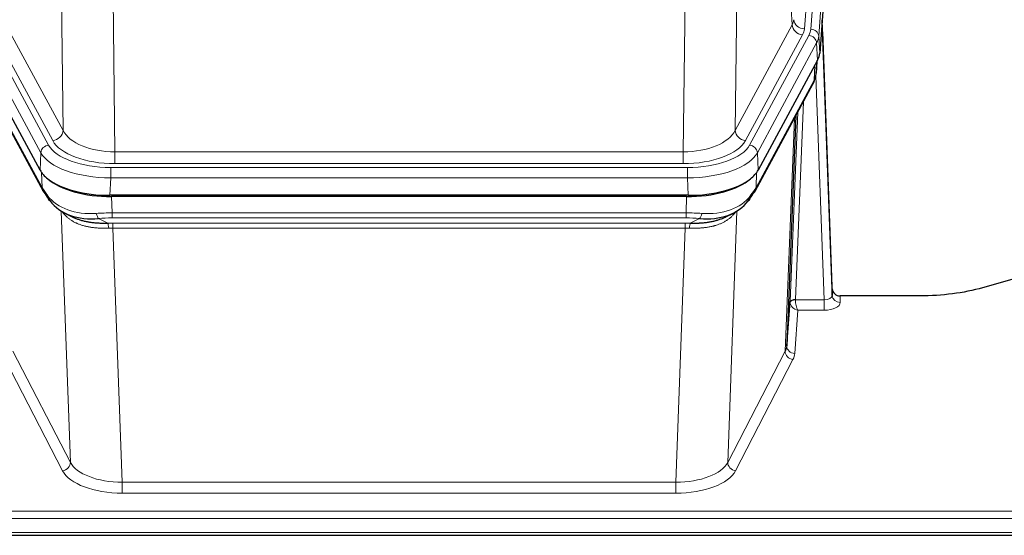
# Model space of a CAD drawing. Header units: inches. Extents: x 0 to 23760, y -13 to 16800.
# Tile 200 of 223: x 19419 to 19788, y 14107 to 14300. Entities that reach past the tile are written whole.
import ezdxf

# ---------------------------------------------------------------- set-up
doc = ezdxf.new("R2010")
doc.units = ezdxf.units.IN
doc.layers.add('254', color=7, linetype='Continuous', true_color=0xffffff)

msp = doc.modelspace()

# ---------------------------------------------------------------- linework, layer by layer
at = {"layer": '254', "color": 110, "linetype": 'Continuous', "lineweight": 13}
for p, q in [((19725.976, 14469.775), (19712.909, 14297.002)), ((19715.257, 14296.85), (19728.367, 14470.21)), ((19731.361, 14467.64), (19718.251, 14294.28)), ((19708.336, 14298.52), (19703.984, 14372.772)), ((19435.456, 14258.977), (19434.498, 14334.627)), ((19687.942, 14334.627), (19686.984, 14258.977)), ((19453.93, 14327.437), (19454.898, 14250.942)), ((19667.541, 14250.942), (19668.51, 14327.437)), ((19414.104, 14298.52), (19435.456, 14258.977)), ((19686.984, 14258.977), (19708.336, 14298.52)), ((19407.881, 14294.559), (19430.055, 14253.493)), ((19431.58, 14255.168), (19410.228, 14294.711)), ((19690.86, 14255.168), (19712.212, 14294.711)), ((19692.385, 14253.493), (19714.559, 14294.559)), ((19718.251, 14294.28), (19718.624, 14287.907)), ((19427.148, 14250.637), (19404.974, 14291.702)), ((19717.466, 14291.702), (19695.292, 14250.637)), ((19717.84, 14285.33), (19717.466, 14291.702)), ((19716.57, 14277.825), (19716.788, 14283.383)), ((19717.355, 14280.405), (19717.709, 14285.089)), ((19720.336, 14195.582), (19717.206, 14279.433)), ((19405.87, 14277.825), (19427.617, 14237.55)), ((19694.823, 14237.55), (19716.57, 14277.825)), ((19712.553, 14269.72), (19709.53, 14195.668)), ((19707.533, 14194.903), (19710.426, 14265.78)), ((19705.719, 14176.274), (19709.186, 14263.485)), ((19426.855, 14244.115), (19427.148, 14250.637)), ((19454.898, 14246.528), (19454.898, 14250.942)), ((19454.898, 14250.942), (19667.541, 14250.942)), ((19667.541, 14246.528), (19667.541, 14250.942)), ((19695.292, 14250.637), (19695.585, 14244.115)), ((19667.541, 14246.528), (19454.898, 14246.528)), ((19427.617, 14237.55), (19427.441, 14243.186)), ((19453.31, 14245.104), (19669.13, 14245.104)), ((19453.31, 14241.199), (19453.31, 14245.104)), ((19669.13, 14241.199), (19669.13, 14245.104)), ((19694.999, 14243.186), (19694.823, 14237.55)), ((19453.31, 14241.199), (19453.017, 14234.677)), ((19669.13, 14241.199), (19453.31, 14241.199)), ((19669.423, 14234.677), (19669.13, 14241.199)), ((19453.608, 14234.196), (19453.799, 14228.105)), ((19668.641, 14228.105), (19668.832, 14234.196)), ((19438.206, 14134.66), (19434.77, 14228.799)), ((19453.799, 14226.239), (19453.799, 14228.105)), ((19453.799, 14228.105), (19668.641, 14228.105)), ((19668.641, 14226.239), (19668.641, 14228.105)), ((19687.67, 14228.799), (19684.234, 14134.66)), ((19448.775, 14226.011), (19452.228, 14224.266)), ((19668.641, 14226.239), (19453.799, 14226.239)), ((19454.141, 14224.297), (19668.299, 14224.297)), ((19454.141, 14222.431), (19454.141, 14224.297)), ((19668.299, 14222.431), (19668.299, 14224.297)), ((19670.211, 14224.266), (19673.665, 14226.011)), ((19454.141, 14222.431), (19457.615, 14127.256)), ((19668.299, 14222.431), (19454.141, 14222.431)), ((19664.825, 14127.256), (19668.299, 14222.431)), ((19709.531, 14195.582), (19720.336, 14195.582)), ((19720.336, 14195.582), (19720.336, 14191.666)), ((19726.317, 14197.028), (19726.328, 14194.581)), ((19710.494, 14191.666), (19709.301, 14175.518)), ((19720.336, 14191.666), (19710.494, 14191.666)), ((19416.721, 14176.274), (19438.206, 14134.66)), ((19684.234, 14134.66), (19705.719, 14176.274)), ((19435.298, 14131.596), (19413.813, 14173.211)), ((19708.627, 14173.211), (19687.142, 14131.596)), ((19457.615, 14127.256), (19457.615, 14123.155)), ((19457.615, 14127.256), (19664.825, 14127.256)), ((19664.825, 14127.256), (19664.825, 14123.155)), ((19664.825, 14123.155), (19457.615, 14123.155)), ((19283.22, 14116.394), (19840.22, 14116.394)), ((19283.22, 14113.66), (19840.22, 14113.66)), ((19283.22, 14108.412), (19840.22, 14108.412))]:
    msp.add_line(p, q, dxfattribs=at)
at = {"layer": '254', "color": 2, "linetype": 'Continuous', "lineweight": 25}
for p, q in [((19731.742, 14461.361), (19718.624, 14287.907)), ((19723.318, 14199.65), (19719.561, 14300.289)), ((19719.641, 14295.895), (19723.329, 14197.113)), ((19426.855, 14244.115), (19404.6, 14285.33)), ((19717.84, 14285.33), (19695.585, 14244.115)), ((19717.349, 14280.291), (19717.712, 14285.093)), ((19717.526, 14284.749), (19717.355, 14280.405)), ((19717.349, 14280.291), (19717.355, 14280.405)), ((19406.229, 14276.495), (19427.976, 14236.22)), ((19694.464, 14236.22), (19716.211, 14276.495)), ((19709.732, 14264.495), (19706.304, 14178.285)), ((19669.423, 14234.677), (19453.017, 14234.677)), ((19668.832, 14234.196), (19453.608, 14234.196)), ((19436.118, 14228.044), (19438.861, 14226.657)), ((19683.529, 14226.632), (19686.322, 14228.044)), ((19795.764, 14204.6), (19779.599, 14200.069)), ((19723.329, 14197.113), (19723.318, 14199.65)), ((19706.304, 14178.285), (19707.533, 14194.903)), ((19756.22, 14197.028), (19726.317, 14197.028)), ((19283.22, 14107.397), (19840.22, 14107.397))]:
    msp.add_line(p, q, dxfattribs=at)
at = {"layer": '254', "color": 110, "linetype": 'Continuous', "lineweight": 13}
for centre, major_axis, ratio, start_param, end_param in [((19688.891, 14300.941), (-20.038, 0.241), 0.4621297, 2.903225, 3.1123764), ((19712.212, 14298.259), (3.52, -1.9), 0.8606628, 3.6289862, 5.1474227), ((19712.909, 14300.55), (3.989, -0.302), 0.8864705, 3.2608937, 4.7793301), ((19719.641, 14293.743), (-0.214, 6.443), 0.0117452, 5.0526437, 5.774114), ((19688.891, 14297.393), (-24.033, 0.005), 0.4611335, 2.8976848, 3.1068362), ((19691.239, 14297.24), (-24.033, 0.005), 0.4611335, 2.8976848, 3.1068362), ((19714.559, 14291.898), (2.64, -1.425), 0.8606628, 0.4873936, 2.00583), ((19715.257, 14294.189), (2.991, -0.226), 0.8864705, 0.119301, 1.6377375), ((19691.239, 14294.579), (27.028, 0.171), 0.4605352, 6.0362132, 6.2453646), ((19716.642, 14295.804), (2.998, 0.112), 0.4302668, 5.7021495, 6.2671208), ((19712.691, 14278.396), (3.52, -1.9), 0.8606628, 0.0000038, 0.4001271), ((19689.56, 14260.616), (27.538, 20.422), 0.1820486, 5.911729, 5.9437093), ((19431.58, 14258.716), (3.52, 1.9), 0.8606628, 4.2773553, 5.7957917), ((19454.819, 14261.549), (-20.002, 0.126), 0.5302672, 0.2567917, 1.5781041), ((19667.621, 14261.549), (20.002, 0.126), 0.5302672, 4.7050812, 6.0263936), ((19690.86, 14258.716), (-3.52, 1.9), 0.8606628, 0.4873936, 2.00583), ((19430.055, 14250.832), (2.64, 1.425), 0.8606628, 1.1357626, 2.6541991), ((19453.361, 14256.201), (24.02, 0.03), 0.4619935, 3.3853572, 4.7096668), ((19454.819, 14258.001), (-24.002, 0.049), 0.477994, 0.2537759, 1.5750883), ((19667.621, 14258.001), (24.002, 0.049), 0.477994, 4.708097, 6.0294094), ((19669.079, 14256.201), (-24.02, 0.03), 0.4619935, 1.5735185, 2.8978281), ((19692.385, 14250.832), (2.64, -1.425), 0.8606628, 0.4873936, 2.00583), ((19453.361, 14253.54), (-27.018, 0.111), 0.4567867, 0.246464, 1.5707737), ((19669.079, 14253.54), (27.018, 0.111), 0.4567867, 4.7124116, 6.0367213), ((19431.496, 14238.12), (3.52, 1.9), 0.8606628, 2.7414655, 3.1415888), ((19690.944, 14238.12), (3.52, -1.9), 0.8606628, 0.0000038, 0.4001271), ((19453.546, 14249.488), (25.329, 12.681), 0.6929209, 3.2824386, 4.1662755), ((19668.894, 14249.488), (-25.329, 12.681), 0.6929209, 2.1169098, 3.0007467), ((19454.449, 14220.671), (-27.015, 0.091), 0.2751837, 4.7373543, 4.9581852), ((19448.775, 14229.846), (-0.368, 3.983), 0.2964475, 2.0527062, 2.8396422), ((19667.991, 14220.671), (27.015, 0.091), 0.2751837, 1.3250001, 1.545831), ((19673.665, 14229.846), (-0.368, -3.983), 0.2964475, 0.3019504, 1.0888865), ((19454.449, 14216.835), (-23.017, 0.318), 0.4083138, 4.7462544, 4.9670852), ((19454.931, 14214.484), (-24.025, 0.387), 0.4081206, 4.7518286, 4.8316761), ((19452.228, 14220.43), (0.131, -3.998), 0.1099517, 2.0830946, 2.8518059), ((19667.509, 14214.484), (24.025, 0.387), 0.4081206, 1.4515092, 1.5313568), ((19667.991, 14216.835), (23.017, 0.318), 0.4083138, 1.3161001, 1.5369309), ((19670.211, 14220.43), (0.131, 3.998), 0.1099517, 0.2897867, 1.0584981), ((19454.931, 14210.649), (-20.023, 0.877), 0.5868264, 4.777515, 4.8573625), ((19667.509, 14210.649), (20.023, 0.877), 0.5868265, 1.4258228, 1.5056703), ((19710.53, 14194.776), (-2.996, 0.15), 0.8842156, 0.0089588, 0.1047243), ((19709.53, 14194.807), (1.998, -0.082), 0.4302193, 1.5883537, 3.1255299), ((19709.531, 14194.721), (-1.996, -0.13), 0.4297663, 4.6843512, 6.2157251), ((19710.494, 14194.29), (-2.669, 1.608), 0.8008031, 0.5106166, 2.0203264), ((19710.53, 14195.637), (1.001, 0.011), 0.9036689, 3.0949665, 3.1907321), ((19710.494, 14194.29), (-0.506, 2.997), 0.2740591, 1.0794715, 2.5891813), ((19720.324, 14197.204), (-3.004, 0.138), 0.5390598, 1.5996723, 3.1704686), ((19720.324, 14194.581), (-6.003, 0.008), 0.4854373, 1.5734916, 3.1442879), ((19726.328, 14197.204), (-3, -0.013), 0.8746179, 0.0299147, 1.5670846), ((19708.627, 14175.835), (2.666, -1.376), 0.8484453, 3.5215353, 5.1252561), ((19686.301, 14178.54), (20.016, 0.121), 0.4848834, 6.0350943, 6.2444185), ((19709.301, 14178.142), (2.992, -0.221), 0.8740585, 3.1714428, 4.7769181), ((19686.301, 14175.916), (23.014, 0.002), 0.4845187, 6.038018, 6.2473422), ((19435.298, 14134.22), (-2.666, -1.376), 0.8484453, 1.1579292, 2.76165), ((19457.621, 14134.306), (23.012, 0.004), 0.4845836, 3.3866449, 4.7120269), ((19457.621, 14136.93), (-20.013, 0.104), 0.483363, 0.2476114, 1.5729934), ((19664.819, 14136.93), (20.013, 0.104), 0.483363, 4.7101919, 6.0355739), ((19664.819, 14134.306), (-23.012, 0.004), 0.4845836, 1.5711584, 2.8965404), ((19687.142, 14134.22), (2.666, -1.376), 0.8484453, 3.5215353, 5.1252561)]:
    msp.add_ellipse(centre, major_axis=major_axis, ratio=ratio, start_param=start_param, end_param=end_param, dxfattribs=at)
at = {"layer": '254', "color": 2, "linetype": 'Continuous', "lineweight": 25}
for centre, major_axis, ratio, start_param, end_param in [((19691.604, 14288.347), (-27.037, 0.006), 0.4611335, 2.8976848, 3.1068362), ((19690.711, 14289.892), (-26.161, 11.46), 0.4493681, 3.1218709, 3.267222), ((19689.56, 14260.616), (27.174, 22.247), 0.265953, 6.0029107, 6.0348909), ((19712.857, 14278.716), (3.584, -1.776), 0.8816114, 6.2824956, 6.6531678), ((19453.075, 14247.162), (27.023, 0.034), 0.4619935, 3.3853572, 3.670307), ((19669.365, 14247.162), (-27.023, 0.034), 0.4619935, 2.6128783, 2.8978281), ((19453.075, 14247.162), (27.023, 0.034), 0.4619935, 3.670307, 4.7096668), ((19453.634, 14246.671), (27.01, 0.015), 0.4618579, 3.6271853, 4.7111791), ((19668.806, 14246.671), (-27.01, 0.015), 0.4618579, 1.5720062, 2.656), ((19669.365, 14247.162), (-27.023, 0.034), 0.4619935, 1.5735185, 2.6128783), ((19454.449, 14220.671), (-27.355, 20.182), 0.1876908, 0.3765826, 0.5974134), ((19431.496, 14238.12), (3.52, 1.9), 0.8606628, 3.1415888, 3.5094104), ((19451.752, 14217.808), (-23.434, 19.972), 0.1471226, 0.3626514, 0.5834823), ((19670.687, 14217.808), (23.434, 19.972), 0.1471226, 5.6997031, 5.9205339), ((19667.991, 14220.671), (27.355, 20.182), 0.1876908, 5.6857719, 5.9066027), ((19690.944, 14238.12), (3.52, -1.9), 0.8606628, 5.9153676, 6.2831892), ((19433.273, 14235.439), (3.195, 2.407), 0.6715965, 2.6043549, 3.391291), ((19453.546, 14249.488), (23.359, 16.381), 0.7286412, 3.1732971, 4.057134), ((19668.894, 14249.488), (-23.359, 16.381), 0.7286412, 2.2260513, 3.1098882), ((19689.167, 14235.439), (3.195, -2.407), 0.6715965, 6.033487, 6.820423), ((19726.317, 14199.741), (-3, 0.002), 0.9042699, 0.0343167, 1.5714866)]:
    msp.add_ellipse(centre, major_axis=major_axis, ratio=ratio, start_param=start_param, end_param=end_param, dxfattribs=at)
msp.add_open_spline([(19716.211, 14276.495), (19716.331, 14276.718), (19716.441, 14276.94)], degree=2, dxfattribs=at)
at = {"layer": '254', "color": 110, "linetype": 'Continuous', "lineweight": 13}
for points in [[(19452.547, 14222.403), (19452.059, 14222.382), (19451.574, 14222.369), (19450.615, 14222.36), (19450.139, 14222.364), (19449.197, 14222.39), (19448.73, 14222.412), (19447.805, 14222.477), (19447.347, 14222.519), (19446.665, 14222.598), (19446.439, 14222.627), (19446.102, 14222.675), (19445.989, 14222.692), (19445.766, 14222.727), (19445.655, 14222.745), (19445.104, 14222.838), (19444.672, 14222.923), (19443.829, 14223.114), (19443.005, 14223.326), (19442.219, 14223.58), (19441.452, 14223.857), (19441.079, 14224.005), (19440.669, 14224.185), (19440.624, 14224.206), (19440.534, 14224.246), (19440.489, 14224.267), (19440.354, 14224.329), (19440.089, 14224.454), (19439.831, 14224.585), (19439.326, 14224.853), (19439.004, 14225.04), (19438.387, 14225.43), (19438.093, 14225.633), (19437.532, 14226.055), (19437.266, 14226.273), (19436.888, 14226.612), (19436.766, 14226.727), (19436.587, 14226.901), (19436.529, 14226.96), (19436.414, 14227.078), (19436.357, 14227.137), (19436.08, 14227.436), (19435.874, 14227.678), (19435.496, 14228.171), (19435.324, 14228.421), (19435.168, 14228.673)], [(19687.272, 14228.673), (19687.116, 14228.421), (19686.944, 14228.172), (19686.569, 14227.682), (19686.365, 14227.442), (19685.928, 14226.97), (19685.693, 14226.74), (19685.193, 14226.29), (19684.928, 14226.071), (19684.505, 14225.752), (19684.361, 14225.647), (19684.137, 14225.492), (19684.062, 14225.441), (19683.91, 14225.34), (19683.833, 14225.291), (19683.444, 14225.044), (19683.121, 14224.857), (19682.451, 14224.501), (19681.758, 14224.165), (19681.016, 14223.868), (19680.251, 14223.59), (19679.856, 14223.462), (19679.398, 14223.328), (19679.347, 14223.314), (19679.245, 14223.285), (19679.193, 14223.27), (19679.038, 14223.228), (19678.727, 14223.145), (19678.412, 14223.069), (19677.777, 14222.925), (19677.347, 14222.84), (19676.473, 14222.692), (19676.029, 14222.628), (19675.127, 14222.522), (19674.669, 14222.48), (19673.972, 14222.43), (19673.738, 14222.416), (19673.384, 14222.399), (19673.266, 14222.394), (19673.028, 14222.385), (19672.909, 14222.381), (19672.312, 14222.364), (19671.833, 14222.36), (19670.867, 14222.369), (19670.381, 14222.382), (19669.893, 14222.403)]]:
    msp.add_open_spline(points, degree=3, knots=[0, 0, 0, 0, 0.0625, 0.0625, 0.125, 0.125, 0.1875, 0.1875, 0.25, 0.25, 0.28125, 0.28125, 0.296875, 0.296875, 0.3125, 0.3125, 0.375, 0.375, 0.4375, 0.5, 0.5, 0.5625, 0.5625, 0.5703125, 0.5703125, 0.578125, 0.578125, 0.59375, 0.625, 0.625, 0.6875, 0.6875, 0.75, 0.75, 0.8125, 0.8125, 0.84375, 0.84375, 0.859375, 0.859375, 0.875, 0.875, 0.9375, 0.9375, 1, 1, 1, 1], dxfattribs=at)
at = {"layer": '254', "color": 2, "linetype": 'Continuous', "lineweight": 25}
for points, knots in [([(19438.81, 14226.683), (19438.913, 14226.631), (19439.017, 14226.579), (19439.215, 14226.485), (19439.307, 14226.441), (19439.448, 14226.377), (19439.495, 14226.356), (19439.59, 14226.314), (19440.017, 14226.125), (19440.458, 14225.95), (19441.265, 14225.659), (19442.094, 14225.39), (19442.966, 14225.162), (19443.86, 14224.954), (19444.318, 14224.86), (19444.905, 14224.756), (19445.023, 14224.736), (19445.261, 14224.696), (19445.38, 14224.677), (19445.739, 14224.623), (19445.98, 14224.589), (19446.705, 14224.495), (19447.193, 14224.443), (19448.177, 14224.36), (19448.673, 14224.327), (19449.674, 14224.281), (19450.179, 14224.267), (19451.197, 14224.254), (19451.71, 14224.256), (19452.228, 14224.266)], [0, 0, 0, 0, 0.0294734, 0.0294734, 0.0550135, 0.0550135, 0.0677836, 0.0677836, 0.0805537, 0.1827144, 0.1827144, 0.2848751, 0.3870358, 0.3870358, 0.4891965, 0.4891965, 0.5147367, 0.5147367, 0.5402769, 0.5402769, 0.5913572, 0.5913572, 0.6935179, 0.6935179, 0.7956786, 0.7956786, 0.8978393, 0.8978393, 1, 1, 1, 1]), ([(19670.211, 14224.266), (19670.729, 14224.256), (19671.245, 14224.254), (19672.27, 14224.267), (19672.78, 14224.281), (19673.415, 14224.311), (19673.541, 14224.318), (19673.794, 14224.332), (19673.92, 14224.34), (19674.297, 14224.364), (19674.546, 14224.383), (19675.288, 14224.448), (19675.775, 14224.5), (19676.734, 14224.625), (19677.206, 14224.697), (19678.135, 14224.863), (19678.591, 14224.957), (19679.265, 14225.113), (19679.487, 14225.168), (19679.818, 14225.255), (19679.928, 14225.285), (19680.092, 14225.331), (19680.147, 14225.346), (19680.255, 14225.377), (19680.742, 14225.518), (19681.21, 14225.671), (19682.016, 14225.963), (19682.714, 14226.241), (19683.368, 14226.55), (19683.649, 14226.693)], [0, 0, 0, 0, 0.1020877, 0.1020877, 0.2041754, 0.2041754, 0.2296973, 0.2296973, 0.2552192, 0.2552192, 0.3062631, 0.3062631, 0.4083508, 0.4083508, 0.5104385, 0.5104385, 0.6125262, 0.6125262, 0.66357, 0.66357, 0.6890919, 0.6890919, 0.7018529, 0.7018529, 0.7146139, 0.8167015, 0.8167015, 0.9187892, 1, 1, 1, 1]), ([(19779.599, 14200.069), (19776.066, 14199.079), (19772.264, 14198.315), (19764.381, 14197.289), (19760.301, 14197.028), (19756.22, 14197.028)], [0, 0, 0, 0, 0.5, 0.5, 1, 1, 1, 1])]:
    msp.add_open_spline(points, degree=3, knots=knots, dxfattribs=at)

doc.saveas('drawing.dxf')
